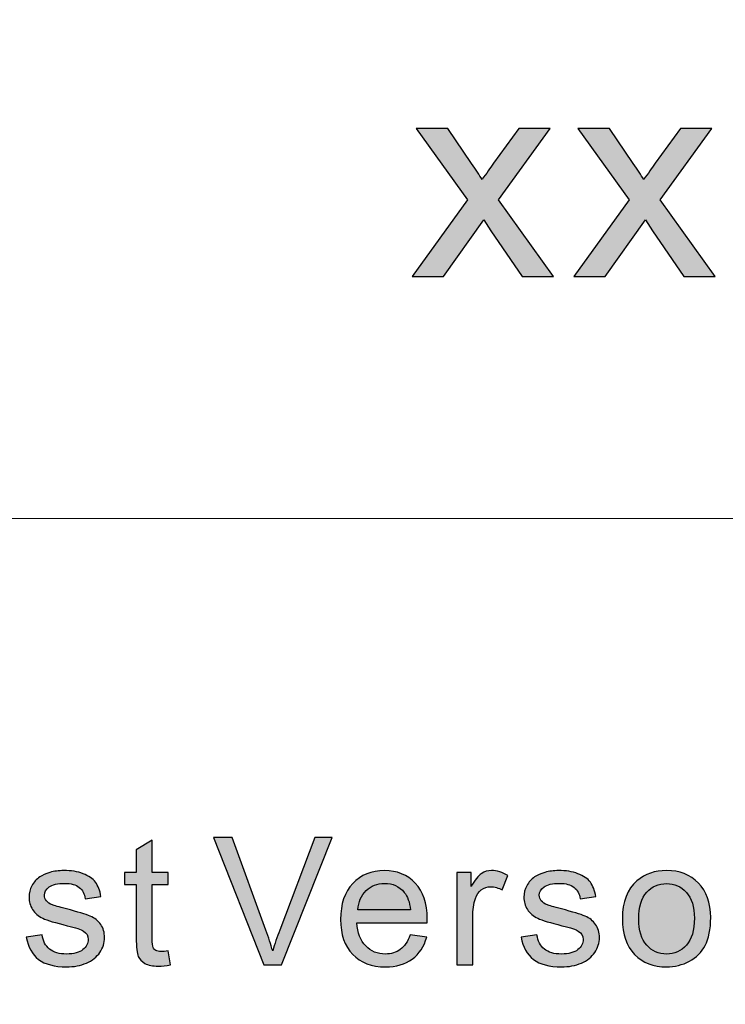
# Model space of a CAD drawing. Header units: millimetres. Extents: x -296 to 295, y -209 to 209.
# Tile 101 of 146: x 90 to 99, y -184 to -171. Entities that reach past the tile are written whole.
import ezdxf

# ---------------------------------------------------------------- set-up
doc = ezdxf.new("R2010")
doc.units = ezdxf.units.MM
doc.header["$MEASUREMENT"] = 0
doc.layers.add('layer 1', color=7, linetype='Continuous')

msp = doc.modelspace()

# ---------------------------------------------------------------- hatches: boundary and pattern name
at = {"layer": 'layer 1'}
h = msp.add_hatch(color=250, dxfattribs=at)
edge = h.paths.add_edge_path()
edge.add_spline(control_points=[(95.0211, -174.2002), (95.0211, -174.2002), (95.7855, -173.1364), (95.7855, -173.1364), (95.7855, -173.1364), (95.0775, -172.1465), (95.0775, -172.1465), (95.0775, -172.1465), (95.5139, -172.1465), (95.5139, -172.1465), (95.5139, -172.1465), (95.8446, -172.6312), (95.8446, -172.6312), (95.9058, -172.7223), (95.9542, -172.7961), (95.9885, -172.8542), (96.0484, -172.7717), (96.1015, -172.6972), (96.1492, -172.6306), (96.1492, -172.6306), (96.4974, -172.1465), (96.4974, -172.1465), (96.4974, -172.1465), (96.931, -172.1465), (96.931, -172.1465), (96.931, -172.1465), (96.2191, -173.1364), (96.2191, -173.1364), (96.2191, -173.1364), (96.9774, -174.2002), (96.9774, -174.2002), (96.9774, -174.2002), (96.5458, -174.2002), (96.5458, -174.2002), (96.5458, -174.2002), (96.1129, -173.5671), (96.1129, -173.5671), (96.1129, -173.5671), (96.014, -173.4147), (96.014, -173.4147), (96.014, -173.4147), (95.4547, -174.2002), (95.4547, -174.2002), (95.4547, -174.2002), (95.0211, -174.2002), (95.0211, -174.2002)], knot_values=[0, 0, 0, 0, 0.0666667, 0.0666667, 0.0666667, 0.1333333, 0.1333333, 0.1333333, 0.2, 0.2, 0.2, 0.2666667, 0.2666667, 0.2666667, 0.3333333, 0.3333333, 0.3333333, 0.4, 0.4, 0.4, 0.4666667, 0.4666667, 0.4666667, 0.5333333, 0.5333333, 0.5333333, 0.6, 0.6, 0.6, 0.6666667, 0.6666667, 0.6666667, 0.7333333, 0.7333333, 0.7333333, 0.8, 0.8, 0.8, 0.8666667, 0.8666667, 0.8666667, 0.9333333, 0.9333333, 0.9333333, 1, 1, 1, 1], degree=3, periodic=1)
h = msp.add_hatch(color=250, dxfattribs=at)
edge = h.paths.add_edge_path()
edge.add_spline(control_points=[(97.262, -174.2002), (97.262, -174.2002), (98.0265, -173.1364), (98.0265, -173.1364), (98.0265, -173.1364), (97.3185, -172.1465), (97.3185, -172.1465), (97.3185, -172.1465), (97.7549, -172.1465), (97.7549, -172.1465), (97.7549, -172.1465), (98.0856, -172.6312), (98.0856, -172.6312), (98.1467, -172.7223), (98.1952, -172.7961), (98.2295, -172.8542), (98.2894, -172.7717), (98.3425, -172.6972), (98.3902, -172.6306), (98.3902, -172.6306), (98.7384, -172.1465), (98.7384, -172.1465), (98.7384, -172.1465), (99.172, -172.1465), (99.172, -172.1465), (99.172, -172.1465), (98.4601, -173.1364), (98.4601, -173.1364), (98.4601, -173.1364), (99.2184, -174.2002), (99.2184, -174.2002), (99.2184, -174.2002), (98.7868, -174.2002), (98.7868, -174.2002), (98.7868, -174.2002), (98.3539, -173.5671), (98.3539, -173.5671), (98.3539, -173.5671), (98.255, -173.4147), (98.255, -173.4147), (98.255, -173.4147), (97.6957, -174.2002), (97.6957, -174.2002), (97.6957, -174.2002), (97.262, -174.2002), (97.262, -174.2002)], knot_values=[0, 0, 0, 0, 0.0666667, 0.0666667, 0.0666667, 0.1333333, 0.1333333, 0.1333333, 0.2, 0.2, 0.2, 0.2666667, 0.2666667, 0.2666667, 0.3333333, 0.3333333, 0.3333333, 0.4, 0.4, 0.4, 0.4666667, 0.4666667, 0.4666667, 0.5333333, 0.5333333, 0.5333333, 0.6, 0.6, 0.6, 0.6666667, 0.6666667, 0.6666667, 0.7333333, 0.7333333, 0.7333333, 0.8, 0.8, 0.8, 0.8666667, 0.8666667, 0.8666667, 0.9333333, 0.9333333, 0.9333333, 1, 1, 1, 1], degree=3, periodic=1)
h = msp.add_hatch(color=250, dxfattribs=at)
edge = h.paths.add_edge_path()
edge.add_spline(control_points=[(91.639, -183.556), (91.639, -183.556), (91.6693, -183.7477), (91.6693, -183.7477), (91.6072, -183.7605), (91.5513, -183.7671), (91.5027, -183.7671), (91.4226, -183.7671), (91.3605, -183.7547), (91.316, -183.7296), (91.2719, -183.7045), (91.2409, -183.672), (91.2229, -183.6313), (91.2049, -183.5905), (91.196, -183.5049), (91.196, -183.3745), (91.196, -183.3745), (91.196, -182.6361), (91.196, -182.6361), (91.196, -182.6361), (91.0324, -182.6361), (91.0324, -182.6361), (91.0324, -182.6361), (91.0324, -182.4682), (91.0324, -182.4682), (91.0324, -182.4682), (91.196, -182.4682), (91.196, -182.4682), (91.196, -182.4682), (91.196, -182.1513), (91.196, -182.1513), (91.196, -182.1513), (91.4175, -182.0208), (91.4175, -182.0208), (91.4175, -182.0208), (91.4175, -182.4682), (91.4175, -182.4682), (91.4175, -182.4682), (91.639, -182.4682), (91.639, -182.4682), (91.639, -182.4682), (91.639, -182.6361), (91.639, -182.6361), (91.639, -182.6361), (91.4175, -182.6361), (91.4175, -182.6361), (91.4175, -182.6361), (91.4175, -183.3868), (91.4175, -183.3868), (91.4175, -183.4489), (91.4213, -183.4889), (91.4293, -183.5066), (91.4369, -183.5243), (91.4494, -183.5383), (91.467, -183.549), (91.4847, -183.5592), (91.5098, -183.5646), (91.5426, -183.5646), (91.5668, -183.5646), (91.5991, -183.5617), (91.639, -183.556)], knot_values=[0, 0, 0, 0, 0.05, 0.05, 0.05, 0.1, 0.1, 0.1, 0.15, 0.15, 0.15, 0.2, 0.2, 0.2, 0.25, 0.25, 0.25, 0.3, 0.3, 0.3, 0.35, 0.35, 0.35, 0.4, 0.4, 0.4, 0.45, 0.45, 0.45, 0.5, 0.5, 0.5, 0.55, 0.55, 0.55, 0.6, 0.6, 0.6, 0.65, 0.65, 0.65, 0.7, 0.7, 0.7, 0.75, 0.75, 0.75, 0.8, 0.8, 0.8, 0.85, 0.85, 0.85, 0.9, 0.9, 0.9, 0.95, 0.95, 0.95, 1, 1, 1, 1], degree=3, periodic=1)
h = msp.add_hatch(color=250, dxfattribs=at)
edge = h.paths.add_edge_path()
edge.add_spline(control_points=[(92.9626, -183.7498), (92.9626, -183.7498), (92.2662, -181.9817), (92.2662, -181.9817), (92.2662, -181.9817), (92.5246, -181.9817), (92.5246, -181.9817), (92.5246, -181.9817), (92.9928, -183.2666), (92.9928, -183.2666), (93.0302, -183.3695), (93.062, -183.4658), (93.0872, -183.556), (93.1149, -183.4592), (93.1473, -183.3629), (93.1842, -183.2666), (93.1842, -183.2666), (93.67, -181.9817), (93.67, -181.9817), (93.67, -181.9817), (93.9133, -181.9817), (93.9133, -181.9817), (93.9133, -181.9817), (93.2106, -183.7498), (93.2106, -183.7498), (93.2106, -183.7498), (92.9626, -183.7498), (92.9626, -183.7498)], knot_values=[0, 0, 0, 0, 0.1111111, 0.1111111, 0.1111111, 0.2222222, 0.2222222, 0.2222222, 0.3333333, 0.3333333, 0.3333333, 0.4444444, 0.4444444, 0.4444444, 0.5555556, 0.5555556, 0.5555556, 0.6666667, 0.6666667, 0.6666667, 0.7777778, 0.7777778, 0.7777778, 0.8888889, 0.8888889, 0.8888889, 1, 1, 1, 1], degree=3, periodic=1)
h = msp.add_hatch(color=250, dxfattribs=at)
edge = h.paths.add_edge_path()
edge.add_spline(control_points=[(89.6717, -183.367), (89.6717, -183.367), (89.8907, -183.3325), (89.8907, -183.3325), (89.9028, -183.4185), (89.9373, -183.4843), (89.9934, -183.5304), (90.0497, -183.5761), (90.1285, -183.5992), (90.2292, -183.5992), (90.3312, -183.5992), (90.4067, -183.579), (90.4562, -183.5383), (90.5053, -183.4979), (90.53, -183.4502), (90.53, -183.3954), (90.53, -183.3465), (90.5078, -183.3078), (90.4638, -183.2798), (90.4327, -183.2604), (90.3573, -183.2362), (90.2372, -183.2061), (90.0753, -183.1662), (89.9633, -183.1316), (89.9004, -183.1024), (89.8378, -183.0728), (89.7904, -183.0324), (89.7581, -182.9806), (89.7258, -182.9291), (89.7094, -182.8719), (89.7094, -182.8094), (89.7094, -182.7522), (89.7229, -182.6995), (89.7493, -182.6509), (89.7761, -182.6024), (89.8122, -182.562), (89.858, -182.5299), (89.8923, -182.5052), (89.9393, -182.4842), (89.9985, -182.4669), (90.0581, -182.4497), (90.1215, -182.441), (90.1894, -182.441), (90.2917, -182.441), (90.3815, -182.4554), (90.4588, -182.4846), (90.5364, -182.5135), (90.5934, -182.553), (90.6303, -182.6024), (90.6668, -182.6522), (90.6924, -182.7184), (90.7063, -182.8016), (90.7063, -182.8016), (90.4898, -182.8312), (90.4898, -182.8312), (90.4801, -182.7645), (90.4516, -182.7122), (90.4047, -182.6748), (90.3577, -182.6373), (90.2913, -182.6188), (90.2054, -182.6188), (90.1042, -182.6188), (90.0317, -182.6353), (89.9884, -182.6682), (89.9452, -182.7011), (89.9234, -182.7398), (89.9234, -182.7839), (89.9234, -182.8118), (89.9322, -182.8374), (89.9502, -182.86), (89.9683, -182.883), (89.9964, -182.9024), (90.035, -182.9176), (90.0573, -182.9258), (90.1219, -182.9444), (90.23, -182.9732), (90.3861, -183.0139), (90.4953, -183.0477), (90.5574, -183.0736), (90.6194, -183.0995), (90.6681, -183.1378), (90.7033, -183.1872), (90.739, -183.237), (90.7566, -183.2987), (90.7566, -183.3728), (90.7566, -183.4448), (90.7352, -183.5127), (90.692, -183.5765), (90.6488, -183.6403), (90.5867, -183.6897), (90.5057, -183.7247), (90.4243, -183.7597), (90.3325, -183.777), (90.23, -183.777), (90.0606, -183.777), (89.931, -183.7424), (89.842, -183.6737), (89.7531, -183.6045), (89.6964, -183.5024), (89.6717, -183.367)], knot_values=[0, 0, 0, 0, 0.030303, 0.030303, 0.030303, 0.0606061, 0.0606061, 0.0606061, 0.0909091, 0.0909091, 0.0909091, 0.1212121, 0.1212121, 0.1212121, 0.1515152, 0.1515152, 0.1515152, 0.1818182, 0.1818182, 0.1818182, 0.2121212, 0.2121212, 0.2121212, 0.2424242, 0.2424242, 0.2424242, 0.2727273, 0.2727273, 0.2727273, 0.3030303, 0.3030303, 0.3030303, 0.3333333, 0.3333333, 0.3333333, 0.3636364, 0.3636364, 0.3636364, 0.3939394, 0.3939394, 0.3939394, 0.4242424, 0.4242424, 0.4242424, 0.4545455, 0.4545455, 0.4545455, 0.4848485, 0.4848485, 0.4848485, 0.5151515, 0.5151515, 0.5151515, 0.5454545, 0.5454545, 0.5454545, 0.5757576, 0.5757576, 0.5757576, 0.6060606, 0.6060606, 0.6060606, 0.6363636, 0.6363636, 0.6363636, 0.6666667, 0.6666667, 0.6666667, 0.6969697, 0.6969697, 0.6969697, 0.7272727, 0.7272727, 0.7272727, 0.7575758, 0.7575758, 0.7575758, 0.7878788, 0.7878788, 0.7878788, 0.8181818, 0.8181818, 0.8181818, 0.8484848, 0.8484848, 0.8484848, 0.8787879, 0.8787879, 0.8787879, 0.9090909, 0.9090909, 0.9090909, 0.9393939, 0.9393939, 0.9393939, 0.969697, 0.969697, 0.969697, 1, 1, 1, 1], degree=3, periodic=1)
h = msp.add_hatch(color=250, dxfattribs=at)
edge = h.paths.add_edge_path()
edge.add_spline(control_points=[(94.9925, -183.3349), (94.9925, -183.3349), (95.2217, -183.3646), (95.2217, -183.3646), (95.186, -183.495), (95.1192, -183.5967), (95.022, -183.6687), (94.9246, -183.7407), (94.8005, -183.777), (94.649, -183.777), (94.4585, -183.777), (94.3075, -183.7193), (94.1959, -183.6041), (94.0843, -183.4893), (94.0285, -183.3275), (94.0285, -183.1197), (94.0285, -182.9049), (94.0847, -182.7378), (94.1975, -182.6192), (94.3104, -182.5003), (94.4568, -182.441), (94.6368, -182.441), (94.8109, -182.441), (94.9532, -182.499), (95.0635, -182.6155), (95.1738, -182.732), (95.2292, -182.8958), (95.2292, -183.1069), (95.2292, -183.1197), (95.2288, -183.139), (95.2279, -183.1646), (95.2279, -183.1646), (94.255, -183.1646), (94.255, -183.1646), (94.2634, -183.3049), (94.3037, -183.4127), (94.3767, -183.4872), (94.4493, -183.5617), (94.5403, -183.5992), (94.649, -183.5992), (94.7299, -183.5992), (94.7991, -183.5782), (94.8562, -183.5362), (94.9137, -183.4942), (94.959, -183.4271), (94.9925, -183.3349)], knot_values=[0, 0, 0, 0, 0.0666667, 0.0666667, 0.0666667, 0.1333333, 0.1333333, 0.1333333, 0.2, 0.2, 0.2, 0.2666667, 0.2666667, 0.2666667, 0.3333333, 0.3333333, 0.3333333, 0.4, 0.4, 0.4, 0.4666667, 0.4666667, 0.4666667, 0.5333333, 0.5333333, 0.5333333, 0.6, 0.6, 0.6, 0.6666667, 0.6666667, 0.6666667, 0.7333333, 0.7333333, 0.7333333, 0.8, 0.8, 0.8, 0.8666667, 0.8666667, 0.8666667, 0.9333333, 0.9333333, 0.9333333, 1, 1, 1, 1], degree=3, periodic=1)
h = msp.add_hatch(color=250, dxfattribs=at)
edge = h.paths.add_edge_path()
edge.add_spline(control_points=[(95.6388, -183.7498), (95.6388, -183.7498), (95.6388, -182.4682), (95.6388, -182.4682), (95.6388, -182.4682), (95.8377, -182.4682), (95.8377, -182.4682), (95.8377, -182.4682), (95.8377, -182.6645), (95.8377, -182.6645), (95.8884, -182.5735), (95.9354, -182.5135), (95.9786, -182.4846), (96.0219, -182.4554), (96.0693, -182.441), (96.1209, -182.441), (96.1956, -182.441), (96.2715, -182.4641), (96.3487, -182.5097), (96.3487, -182.5097), (96.2698, -182.7102), (96.2698, -182.7102), (96.2161, -182.6805), (96.1623, -182.6657), (96.1087, -182.6657), (96.0604, -182.6657), (96.0172, -182.6801), (95.9791, -182.7085), (95.9408, -182.7369), (95.9136, -182.7764), (95.8972, -182.8271), (95.8725, -182.904), (95.8603, -182.9884), (95.8603, -183.0802), (95.8603, -183.0802), (95.8603, -183.7498), (95.8603, -183.7498), (95.8603, -183.7498), (95.6388, -183.7498), (95.6388, -183.7498)], knot_values=[0, 0, 0, 0, 0.0769231, 0.0769231, 0.0769231, 0.1538462, 0.1538462, 0.1538462, 0.2307692, 0.2307692, 0.2307692, 0.3076923, 0.3076923, 0.3076923, 0.3846154, 0.3846154, 0.3846154, 0.4615385, 0.4615385, 0.4615385, 0.5384615, 0.5384615, 0.5384615, 0.6153846, 0.6153846, 0.6153846, 0.6923077, 0.6923077, 0.6923077, 0.7692308, 0.7692308, 0.7692308, 0.8461538, 0.8461538, 0.8461538, 0.9230769, 0.9230769, 0.9230769, 1, 1, 1, 1], degree=3, periodic=1)
h = msp.add_hatch(color=250, dxfattribs=at)
edge = h.paths.add_edge_path()
edge.add_spline(control_points=[(96.5314, -183.367), (96.5314, -183.367), (96.7503, -183.3325), (96.7503, -183.3325), (96.7624, -183.4185), (96.7969, -183.4843), (96.8531, -183.5304), (96.9093, -183.5761), (96.9881, -183.5992), (97.0888, -183.5992), (97.1908, -183.5992), (97.2663, -183.579), (97.3159, -183.5383), (97.3649, -183.4979), (97.3897, -183.4502), (97.3897, -183.3954), (97.3897, -183.3465), (97.3674, -183.3078), (97.3234, -183.2798), (97.2923, -183.2604), (97.2169, -183.2362), (97.0968, -183.2061), (96.9349, -183.1662), (96.8229, -183.1316), (96.76, -183.1024), (96.6974, -183.0728), (96.65, -183.0324), (96.6177, -182.9806), (96.5854, -182.9291), (96.5691, -182.8719), (96.5691, -182.8094), (96.5691, -182.7522), (96.5825, -182.6995), (96.6089, -182.6509), (96.6357, -182.6024), (96.6718, -182.562), (96.7176, -182.5299), (96.7519, -182.5052), (96.7989, -182.4842), (96.8582, -182.4669), (96.9177, -182.4497), (96.9811, -182.441), (97.049, -182.441), (97.1513, -182.441), (97.2411, -182.4554), (97.3184, -182.4846), (97.396, -182.5135), (97.4531, -182.553), (97.49, -182.6024), (97.5265, -182.6522), (97.552, -182.7184), (97.5659, -182.8016), (97.5659, -182.8016), (97.3494, -182.8312), (97.3494, -182.8312), (97.3397, -182.7645), (97.3113, -182.7122), (97.2643, -182.6748), (97.2173, -182.6373), (97.1509, -182.6188), (97.065, -182.6188), (96.9639, -182.6188), (96.8913, -182.6353), (96.8481, -182.6682), (96.8048, -182.7011), (96.783, -182.7398), (96.783, -182.7839), (96.783, -182.8118), (96.7918, -182.8374), (96.8098, -182.86), (96.8279, -182.883), (96.856, -182.9024), (96.8947, -182.9176), (96.9169, -182.9258), (96.9815, -182.9444), (97.0897, -182.9732), (97.2457, -183.0139), (97.3549, -183.0477), (97.417, -183.0736), (97.4791, -183.0995), (97.5277, -183.1378), (97.5629, -183.1872), (97.5986, -183.237), (97.6163, -183.2987), (97.6163, -183.3728), (97.6163, -183.4448), (97.5949, -183.5127), (97.5516, -183.5765), (97.5084, -183.6403), (97.4463, -183.6897), (97.3653, -183.7247), (97.2839, -183.7597), (97.1921, -183.777), (97.0897, -183.777), (96.9202, -183.777), (96.7906, -183.7424), (96.7016, -183.6737), (96.6127, -183.6045), (96.556, -183.5024), (96.5314, -183.367)], knot_values=[0, 0, 0, 0, 0.030303, 0.030303, 0.030303, 0.0606061, 0.0606061, 0.0606061, 0.0909091, 0.0909091, 0.0909091, 0.1212121, 0.1212121, 0.1212121, 0.1515152, 0.1515152, 0.1515152, 0.1818182, 0.1818182, 0.1818182, 0.2121212, 0.2121212, 0.2121212, 0.2424242, 0.2424242, 0.2424242, 0.2727273, 0.2727273, 0.2727273, 0.3030303, 0.3030303, 0.3030303, 0.3333333, 0.3333333, 0.3333333, 0.3636364, 0.3636364, 0.3636364, 0.3939394, 0.3939394, 0.3939394, 0.4242424, 0.4242424, 0.4242424, 0.4545455, 0.4545455, 0.4545455, 0.4848485, 0.4848485, 0.4848485, 0.5151515, 0.5151515, 0.5151515, 0.5454545, 0.5454545, 0.5454545, 0.5757576, 0.5757576, 0.5757576, 0.6060606, 0.6060606, 0.6060606, 0.6363636, 0.6363636, 0.6363636, 0.6666667, 0.6666667, 0.6666667, 0.6969697, 0.6969697, 0.6969697, 0.7272727, 0.7272727, 0.7272727, 0.7575758, 0.7575758, 0.7575758, 0.7878788, 0.7878788, 0.7878788, 0.8181818, 0.8181818, 0.8181818, 0.8484848, 0.8484848, 0.8484848, 0.8787879, 0.8787879, 0.8787879, 0.9090909, 0.9090909, 0.9090909, 0.9393939, 0.9393939, 0.9393939, 0.969697, 0.969697, 0.969697, 1, 1, 1, 1], degree=3, periodic=1)
h = msp.add_hatch(color=250, dxfattribs=at)
edge = h.paths.add_edge_path()
edge.add_spline(control_points=[(97.9348, -183.109), (97.9348, -182.8723), (98.0019, -182.697), (98.1366, -182.583), (98.2486, -182.4883), (98.3858, -182.441), (98.5474, -182.441), (98.7265, -182.441), (98.8733, -182.4986), (98.9874, -182.6139), (99.1011, -182.7287), (99.1582, -182.888), (99.1582, -183.0909), (99.1582, -183.2555), (99.133, -183.3847), (99.0826, -183.479), (99.0323, -183.5732), (98.9589, -183.6465), (98.8624, -183.6988), (98.7663, -183.751), (98.661, -183.777), (98.5474, -183.777), (98.3644, -183.777), (98.2168, -183.7198), (98.1039, -183.6049), (97.991, -183.4901), (97.9348, -183.3247), (97.9348, -183.109)], knot_values=[0, 0, 0, 0, 0.1111111, 0.1111111, 0.1111111, 0.2222222, 0.2222222, 0.2222222, 0.3333333, 0.3333333, 0.3333333, 0.4444444, 0.4444444, 0.4444444, 0.5555556, 0.5555556, 0.5555556, 0.6666667, 0.6666667, 0.6666667, 0.7777778, 0.7777778, 0.7777778, 0.8888889, 0.8888889, 0.8888889, 1, 1, 1, 1], degree=3, periodic=1)
h = msp.add_hatch(color=250, dxfattribs=at)
edge = h.paths.add_edge_path()
edge.add_spline(control_points=[(94.2676, -182.9868), (94.2676, -182.9868), (94.9951, -182.9868), (94.9951, -182.9868), (94.9855, -182.8789), (94.9573, -182.7983), (94.9116, -182.7443), (94.8415, -182.6608), (94.7501, -182.6188), (94.6381, -182.6188), (94.5366, -182.6188), (94.4513, -182.6522), (94.3821, -182.7188), (94.3133, -182.7855), (94.2752, -182.8748), (94.2676, -182.9868)], knot_values=[0, 0, 0, 0, 0.2, 0.2, 0.2, 0.4, 0.4, 0.4, 0.6, 0.6, 0.6, 0.8, 0.8, 0.8, 1, 1, 1, 1], degree=3, periodic=1)
h = msp.add_hatch(color=250, dxfattribs=at)
edge = h.paths.add_edge_path()
edge.add_spline(control_points=[(98.1613, -183.1094), (98.1613, -183.2732), (98.1978, -183.3959), (98.2709, -183.4769), (98.3443, -183.5584), (98.4361, -183.5992), (98.5474, -183.5992), (98.6572, -183.5992), (98.7487, -183.5584), (98.8222, -183.4765), (98.8952, -183.3946), (98.9317, -183.2699), (98.9317, -183.1024), (98.9317, -182.9444), (98.8948, -182.8246), (98.8213, -182.7435), (98.7479, -182.662), (98.6564, -182.6213), (98.5474, -182.6213), (98.4361, -182.6213), (98.3443, -182.6616), (98.2709, -182.7427), (98.1978, -182.8238), (98.1613, -182.946), (98.1613, -183.1094)], knot_values=[0, 0, 0, 0, 0.125, 0.125, 0.125, 0.25, 0.25, 0.25, 0.375, 0.375, 0.375, 0.5, 0.5, 0.5, 0.625, 0.625, 0.625, 0.75, 0.75, 0.75, 0.875, 0.875, 0.875, 1, 1, 1, 1], degree=3, periodic=1)

# ---------------------------------------------------------------- linework, layer by layer
at = {"layer": 'layer 1', "color": 1, "lineweight": 0}
msp.add_open_spline([(295.3283, 209.2747), (295.3283, 209.2747), (295.3283, -208.9236), (295.3283, -208.9236), (295.3283, -208.9236), (-296.1944, -208.9236), (-296.1944, -208.9236), (-296.1944, -208.9236), (-296.1944, 209.2747), (-296.1944, 209.2747), (-296.1944, 209.2747), (295.3283, 209.2747), (295.3283, 209.2747)], degree=3, knots=[0, 0, 0, 0, 0.25, 0.25, 0.25, 0.5, 0.5, 0.5, 0.75, 0.75, 0.75, 1, 1, 1, 1], dxfattribs=at)
at = {"layer": 'layer 1', "color": 5, "lineweight": 0}
msp.add_open_spline([(-281.2487, 194.7284), (-281.2487, 194.7284), (-281.2487, -197.0649), (-281.2487, -197.0649), (-281.2487, -197.0649), (283.3586, -197.0649), (283.3586, -197.0649)], degree=3, knots=[0, 0, 0, 0, 0.5, 0.5, 0.5, 1, 1, 1, 1], dxfattribs=at)
at = {"layer": 'layer 1', "color": 250}
for points, knots in [([(95.0211, -174.2002), (95.0211, -174.2002), (95.7855, -173.1364), (95.7855, -173.1364), (95.7855, -173.1364), (95.0775, -172.1465), (95.0775, -172.1465), (95.0775, -172.1465), (95.5139, -172.1465), (95.5139, -172.1465), (95.5139, -172.1465), (95.8446, -172.6312), (95.8446, -172.6312), (95.9058, -172.7223), (95.9542, -172.7961), (95.9885, -172.8542), (96.0484, -172.7717), (96.1015, -172.6972), (96.1492, -172.6306), (96.1492, -172.6306), (96.4974, -172.1465), (96.4974, -172.1465), (96.4974, -172.1465), (96.931, -172.1465), (96.931, -172.1465), (96.931, -172.1465), (96.2191, -173.1364), (96.2191, -173.1364), (96.2191, -173.1364), (96.9774, -174.2002), (96.9774, -174.2002), (96.9774, -174.2002), (96.5458, -174.2002), (96.5458, -174.2002), (96.5458, -174.2002), (96.1129, -173.5671), (96.1129, -173.5671), (96.1129, -173.5671), (96.014, -173.4147), (96.014, -173.4147), (96.014, -173.4147), (95.4547, -174.2002), (95.4547, -174.2002), (95.4547, -174.2002), (95.0211, -174.2002), (95.0211, -174.2002)], [0, 0, 0, 0, 0.0666667, 0.0666667, 0.0666667, 0.1333333, 0.1333333, 0.1333333, 0.2, 0.2, 0.2, 0.2666667, 0.2666667, 0.2666667, 0.3333333, 0.3333333, 0.3333333, 0.4, 0.4, 0.4, 0.4666667, 0.4666667, 0.4666667, 0.5333333, 0.5333333, 0.5333333, 0.6, 0.6, 0.6, 0.6666667, 0.6666667, 0.6666667, 0.7333333, 0.7333333, 0.7333333, 0.8, 0.8, 0.8, 0.8666667, 0.8666667, 0.8666667, 0.9333333, 0.9333333, 0.9333333, 1, 1, 1, 1]), ([(97.262, -174.2002), (97.262, -174.2002), (98.0265, -173.1364), (98.0265, -173.1364), (98.0265, -173.1364), (97.3185, -172.1465), (97.3185, -172.1465), (97.3185, -172.1465), (97.7549, -172.1465), (97.7549, -172.1465), (97.7549, -172.1465), (98.0856, -172.6312), (98.0856, -172.6312), (98.1467, -172.7223), (98.1952, -172.7961), (98.2295, -172.8542), (98.2894, -172.7717), (98.3425, -172.6972), (98.3902, -172.6306), (98.3902, -172.6306), (98.7384, -172.1465), (98.7384, -172.1465), (98.7384, -172.1465), (99.172, -172.1465), (99.172, -172.1465), (99.172, -172.1465), (98.4601, -173.1364), (98.4601, -173.1364), (98.4601, -173.1364), (99.2184, -174.2002), (99.2184, -174.2002), (99.2184, -174.2002), (98.7868, -174.2002), (98.7868, -174.2002), (98.7868, -174.2002), (98.3539, -173.5671), (98.3539, -173.5671), (98.3539, -173.5671), (98.255, -173.4147), (98.255, -173.4147), (98.255, -173.4147), (97.6957, -174.2002), (97.6957, -174.2002), (97.6957, -174.2002), (97.262, -174.2002), (97.262, -174.2002)], [0, 0, 0, 0, 0.0666667, 0.0666667, 0.0666667, 0.1333333, 0.1333333, 0.1333333, 0.2, 0.2, 0.2, 0.2666667, 0.2666667, 0.2666667, 0.3333333, 0.3333333, 0.3333333, 0.4, 0.4, 0.4, 0.4666667, 0.4666667, 0.4666667, 0.5333333, 0.5333333, 0.5333333, 0.6, 0.6, 0.6, 0.6666667, 0.6666667, 0.6666667, 0.7333333, 0.7333333, 0.7333333, 0.8, 0.8, 0.8, 0.8666667, 0.8666667, 0.8666667, 0.9333333, 0.9333333, 0.9333333, 1, 1, 1, 1]), ([(91.639, -183.556), (91.639, -183.556), (91.6693, -183.7477), (91.6693, -183.7477), (91.6072, -183.7605), (91.5513, -183.7671), (91.5027, -183.7671), (91.4226, -183.7671), (91.3605, -183.7547), (91.316, -183.7296), (91.2719, -183.7045), (91.2409, -183.672), (91.2229, -183.6313), (91.2049, -183.5905), (91.196, -183.5049), (91.196, -183.3745), (91.196, -183.3745), (91.196, -182.6361), (91.196, -182.6361), (91.196, -182.6361), (91.0324, -182.6361), (91.0324, -182.6361), (91.0324, -182.6361), (91.0324, -182.4682), (91.0324, -182.4682), (91.0324, -182.4682), (91.196, -182.4682), (91.196, -182.4682), (91.196, -182.4682), (91.196, -182.1513), (91.196, -182.1513), (91.196, -182.1513), (91.4175, -182.0208), (91.4175, -182.0208), (91.4175, -182.0208), (91.4175, -182.4682), (91.4175, -182.4682), (91.4175, -182.4682), (91.639, -182.4682), (91.639, -182.4682), (91.639, -182.4682), (91.639, -182.6361), (91.639, -182.6361), (91.639, -182.6361), (91.4175, -182.6361), (91.4175, -182.6361), (91.4175, -182.6361), (91.4175, -183.3868), (91.4175, -183.3868), (91.4175, -183.4489), (91.4213, -183.4889), (91.4293, -183.5066), (91.4369, -183.5243), (91.4494, -183.5383), (91.467, -183.549), (91.4847, -183.5592), (91.5098, -183.5646), (91.5426, -183.5646), (91.5668, -183.5646), (91.5991, -183.5617), (91.639, -183.556)], [0, 0, 0, 0, 0.05, 0.05, 0.05, 0.1, 0.1, 0.1, 0.15, 0.15, 0.15, 0.2, 0.2, 0.2, 0.25, 0.25, 0.25, 0.3, 0.3, 0.3, 0.35, 0.35, 0.35, 0.4, 0.4, 0.4, 0.45, 0.45, 0.45, 0.5, 0.5, 0.5, 0.55, 0.55, 0.55, 0.6, 0.6, 0.6, 0.65, 0.65, 0.65, 0.7, 0.7, 0.7, 0.75, 0.75, 0.75, 0.8, 0.8, 0.8, 0.85, 0.85, 0.85, 0.9, 0.9, 0.9, 0.95, 0.95, 0.95, 1, 1, 1, 1]), ([(92.9626, -183.7498), (92.9626, -183.7498), (92.2662, -181.9817), (92.2662, -181.9817), (92.2662, -181.9817), (92.5246, -181.9817), (92.5246, -181.9817), (92.5246, -181.9817), (92.9928, -183.2666), (92.9928, -183.2666), (93.0302, -183.3695), (93.062, -183.4658), (93.0872, -183.556), (93.1149, -183.4592), (93.1473, -183.3629), (93.1842, -183.2666), (93.1842, -183.2666), (93.67, -181.9817), (93.67, -181.9817), (93.67, -181.9817), (93.9133, -181.9817), (93.9133, -181.9817), (93.9133, -181.9817), (93.2106, -183.7498), (93.2106, -183.7498), (93.2106, -183.7498), (92.9626, -183.7498), (92.9626, -183.7498)], [0, 0, 0, 0, 0.1111111, 0.1111111, 0.1111111, 0.2222222, 0.2222222, 0.2222222, 0.3333333, 0.3333333, 0.3333333, 0.4444444, 0.4444444, 0.4444444, 0.5555556, 0.5555556, 0.5555556, 0.6666667, 0.6666667, 0.6666667, 0.7777778, 0.7777778, 0.7777778, 0.8888889, 0.8888889, 0.8888889, 1, 1, 1, 1]), ([(89.6717, -183.367), (89.6717, -183.367), (89.8907, -183.3325), (89.8907, -183.3325), (89.9028, -183.4185), (89.9373, -183.4843), (89.9934, -183.5304), (90.0497, -183.5761), (90.1285, -183.5992), (90.2292, -183.5992), (90.3312, -183.5992), (90.4067, -183.579), (90.4562, -183.5383), (90.5053, -183.4979), (90.53, -183.4502), (90.53, -183.3954), (90.53, -183.3465), (90.5078, -183.3078), (90.4638, -183.2798), (90.4327, -183.2604), (90.3573, -183.2362), (90.2372, -183.2061), (90.0753, -183.1662), (89.9633, -183.1316), (89.9004, -183.1024), (89.8378, -183.0728), (89.7904, -183.0324), (89.7581, -182.9806), (89.7258, -182.9291), (89.7094, -182.8719), (89.7094, -182.8094), (89.7094, -182.7522), (89.7229, -182.6995), (89.7493, -182.6509), (89.7761, -182.6024), (89.8122, -182.562), (89.858, -182.5299), (89.8923, -182.5052), (89.9393, -182.4842), (89.9985, -182.4669), (90.0581, -182.4497), (90.1215, -182.441), (90.1894, -182.441), (90.2917, -182.441), (90.3815, -182.4554), (90.4588, -182.4846), (90.5364, -182.5135), (90.5934, -182.553), (90.6303, -182.6024), (90.6668, -182.6522), (90.6924, -182.7184), (90.7063, -182.8016), (90.7063, -182.8016), (90.4898, -182.8312), (90.4898, -182.8312), (90.4801, -182.7645), (90.4516, -182.7122), (90.4047, -182.6748), (90.3577, -182.6373), (90.2913, -182.6188), (90.2054, -182.6188), (90.1042, -182.6188), (90.0317, -182.6353), (89.9884, -182.6682), (89.9452, -182.7011), (89.9234, -182.7398), (89.9234, -182.7839), (89.9234, -182.8118), (89.9322, -182.8374), (89.9502, -182.86), (89.9683, -182.883), (89.9964, -182.9024), (90.035, -182.9176), (90.0573, -182.9258), (90.1219, -182.9444), (90.23, -182.9732), (90.3861, -183.0139), (90.4953, -183.0477), (90.5574, -183.0736), (90.6194, -183.0995), (90.6681, -183.1378), (90.7033, -183.1872), (90.739, -183.237), (90.7566, -183.2987), (90.7566, -183.3728), (90.7566, -183.4448), (90.7352, -183.5127), (90.692, -183.5765), (90.6488, -183.6403), (90.5867, -183.6897), (90.5057, -183.7247), (90.4243, -183.7597), (90.3325, -183.777), (90.23, -183.777), (90.0606, -183.777), (89.931, -183.7424), (89.842, -183.6737), (89.7531, -183.6045), (89.6964, -183.5024), (89.6717, -183.367)], [0, 0, 0, 0, 0.030303, 0.030303, 0.030303, 0.0606061, 0.0606061, 0.0606061, 0.0909091, 0.0909091, 0.0909091, 0.1212121, 0.1212121, 0.1212121, 0.1515152, 0.1515152, 0.1515152, 0.1818182, 0.1818182, 0.1818182, 0.2121212, 0.2121212, 0.2121212, 0.2424242, 0.2424242, 0.2424242, 0.2727273, 0.2727273, 0.2727273, 0.3030303, 0.3030303, 0.3030303, 0.3333333, 0.3333333, 0.3333333, 0.3636364, 0.3636364, 0.3636364, 0.3939394, 0.3939394, 0.3939394, 0.4242424, 0.4242424, 0.4242424, 0.4545455, 0.4545455, 0.4545455, 0.4848485, 0.4848485, 0.4848485, 0.5151515, 0.5151515, 0.5151515, 0.5454545, 0.5454545, 0.5454545, 0.5757576, 0.5757576, 0.5757576, 0.6060606, 0.6060606, 0.6060606, 0.6363636, 0.6363636, 0.6363636, 0.6666667, 0.6666667, 0.6666667, 0.6969697, 0.6969697, 0.6969697, 0.7272727, 0.7272727, 0.7272727, 0.7575758, 0.7575758, 0.7575758, 0.7878788, 0.7878788, 0.7878788, 0.8181818, 0.8181818, 0.8181818, 0.8484848, 0.8484848, 0.8484848, 0.8787879, 0.8787879, 0.8787879, 0.9090909, 0.9090909, 0.9090909, 0.9393939, 0.9393939, 0.9393939, 0.969697, 0.969697, 0.969697, 1, 1, 1, 1]), ([(94.9925, -183.3349), (94.9925, -183.3349), (95.2217, -183.3646), (95.2217, -183.3646), (95.186, -183.495), (95.1192, -183.5967), (95.022, -183.6687), (94.9246, -183.7407), (94.8005, -183.777), (94.649, -183.777), (94.4585, -183.777), (94.3075, -183.7193), (94.1959, -183.6041), (94.0843, -183.4893), (94.0285, -183.3275), (94.0285, -183.1197), (94.0285, -182.9049), (94.0847, -182.7378), (94.1975, -182.6192), (94.3104, -182.5003), (94.4568, -182.441), (94.6368, -182.441), (94.8109, -182.441), (94.9532, -182.499), (95.0635, -182.6155), (95.1738, -182.732), (95.2292, -182.8958), (95.2292, -183.1069), (95.2292, -183.1197), (95.2288, -183.139), (95.2279, -183.1646), (95.2279, -183.1646), (94.255, -183.1646), (94.255, -183.1646), (94.2634, -183.3049), (94.3037, -183.4127), (94.3767, -183.4872), (94.4493, -183.5617), (94.5403, -183.5992), (94.649, -183.5992), (94.7299, -183.5992), (94.7991, -183.5782), (94.8562, -183.5362), (94.9137, -183.4942), (94.959, -183.4271), (94.9925, -183.3349)], [0, 0, 0, 0, 0.0666667, 0.0666667, 0.0666667, 0.1333333, 0.1333333, 0.1333333, 0.2, 0.2, 0.2, 0.2666667, 0.2666667, 0.2666667, 0.3333333, 0.3333333, 0.3333333, 0.4, 0.4, 0.4, 0.4666667, 0.4666667, 0.4666667, 0.5333333, 0.5333333, 0.5333333, 0.6, 0.6, 0.6, 0.6666667, 0.6666667, 0.6666667, 0.7333333, 0.7333333, 0.7333333, 0.8, 0.8, 0.8, 0.8666667, 0.8666667, 0.8666667, 0.9333333, 0.9333333, 0.9333333, 1, 1, 1, 1]), ([(95.6388, -183.7498), (95.6388, -183.7498), (95.6388, -182.4682), (95.6388, -182.4682), (95.6388, -182.4682), (95.8377, -182.4682), (95.8377, -182.4682), (95.8377, -182.4682), (95.8377, -182.6645), (95.8377, -182.6645), (95.8884, -182.5735), (95.9354, -182.5135), (95.9786, -182.4846), (96.0219, -182.4554), (96.0693, -182.441), (96.1209, -182.441), (96.1956, -182.441), (96.2715, -182.4641), (96.3487, -182.5097), (96.3487, -182.5097), (96.2698, -182.7102), (96.2698, -182.7102), (96.2161, -182.6805), (96.1623, -182.6657), (96.1087, -182.6657), (96.0604, -182.6657), (96.0172, -182.6801), (95.9791, -182.7085), (95.9408, -182.7369), (95.9136, -182.7764), (95.8972, -182.8271), (95.8725, -182.904), (95.8603, -182.9884), (95.8603, -183.0802), (95.8603, -183.0802), (95.8603, -183.7498), (95.8603, -183.7498), (95.8603, -183.7498), (95.6388, -183.7498), (95.6388, -183.7498)], [0, 0, 0, 0, 0.0769231, 0.0769231, 0.0769231, 0.1538462, 0.1538462, 0.1538462, 0.2307692, 0.2307692, 0.2307692, 0.3076923, 0.3076923, 0.3076923, 0.3846154, 0.3846154, 0.3846154, 0.4615385, 0.4615385, 0.4615385, 0.5384615, 0.5384615, 0.5384615, 0.6153846, 0.6153846, 0.6153846, 0.6923077, 0.6923077, 0.6923077, 0.7692308, 0.7692308, 0.7692308, 0.8461538, 0.8461538, 0.8461538, 0.9230769, 0.9230769, 0.9230769, 1, 1, 1, 1]), ([(96.5314, -183.367), (96.5314, -183.367), (96.7503, -183.3325), (96.7503, -183.3325), (96.7624, -183.4185), (96.7969, -183.4843), (96.8531, -183.5304), (96.9093, -183.5761), (96.9881, -183.5992), (97.0888, -183.5992), (97.1908, -183.5992), (97.2663, -183.579), (97.3159, -183.5383), (97.3649, -183.4979), (97.3897, -183.4502), (97.3897, -183.3954), (97.3897, -183.3465), (97.3674, -183.3078), (97.3234, -183.2798), (97.2923, -183.2604), (97.2169, -183.2362), (97.0968, -183.2061), (96.9349, -183.1662), (96.8229, -183.1316), (96.76, -183.1024), (96.6974, -183.0728), (96.65, -183.0324), (96.6177, -182.9806), (96.5854, -182.9291), (96.5691, -182.8719), (96.5691, -182.8094), (96.5691, -182.7522), (96.5825, -182.6995), (96.6089, -182.6509), (96.6357, -182.6024), (96.6718, -182.562), (96.7176, -182.5299), (96.7519, -182.5052), (96.7989, -182.4842), (96.8582, -182.4669), (96.9177, -182.4497), (96.9811, -182.441), (97.049, -182.441), (97.1513, -182.441), (97.2411, -182.4554), (97.3184, -182.4846), (97.396, -182.5135), (97.4531, -182.553), (97.49, -182.6024), (97.5265, -182.6522), (97.552, -182.7184), (97.5659, -182.8016), (97.5659, -182.8016), (97.3494, -182.8312), (97.3494, -182.8312), (97.3397, -182.7645), (97.3113, -182.7122), (97.2643, -182.6748), (97.2173, -182.6373), (97.1509, -182.6188), (97.065, -182.6188), (96.9639, -182.6188), (96.8913, -182.6353), (96.8481, -182.6682), (96.8048, -182.7011), (96.783, -182.7398), (96.783, -182.7839), (96.783, -182.8118), (96.7918, -182.8374), (96.8098, -182.86), (96.8279, -182.883), (96.856, -182.9024), (96.8947, -182.9176), (96.9169, -182.9258), (96.9815, -182.9444), (97.0897, -182.9732), (97.2457, -183.0139), (97.3549, -183.0477), (97.417, -183.0736), (97.4791, -183.0995), (97.5277, -183.1378), (97.5629, -183.1872), (97.5986, -183.237), (97.6163, -183.2987), (97.6163, -183.3728), (97.6163, -183.4448), (97.5949, -183.5127), (97.5516, -183.5765), (97.5084, -183.6403), (97.4463, -183.6897), (97.3653, -183.7247), (97.2839, -183.7597), (97.1921, -183.777), (97.0897, -183.777), (96.9202, -183.777), (96.7906, -183.7424), (96.7016, -183.6737), (96.6127, -183.6045), (96.556, -183.5024), (96.5314, -183.367)], [0, 0, 0, 0, 0.030303, 0.030303, 0.030303, 0.0606061, 0.0606061, 0.0606061, 0.0909091, 0.0909091, 0.0909091, 0.1212121, 0.1212121, 0.1212121, 0.1515152, 0.1515152, 0.1515152, 0.1818182, 0.1818182, 0.1818182, 0.2121212, 0.2121212, 0.2121212, 0.2424242, 0.2424242, 0.2424242, 0.2727273, 0.2727273, 0.2727273, 0.3030303, 0.3030303, 0.3030303, 0.3333333, 0.3333333, 0.3333333, 0.3636364, 0.3636364, 0.3636364, 0.3939394, 0.3939394, 0.3939394, 0.4242424, 0.4242424, 0.4242424, 0.4545455, 0.4545455, 0.4545455, 0.4848485, 0.4848485, 0.4848485, 0.5151515, 0.5151515, 0.5151515, 0.5454545, 0.5454545, 0.5454545, 0.5757576, 0.5757576, 0.5757576, 0.6060606, 0.6060606, 0.6060606, 0.6363636, 0.6363636, 0.6363636, 0.6666667, 0.6666667, 0.6666667, 0.6969697, 0.6969697, 0.6969697, 0.7272727, 0.7272727, 0.7272727, 0.7575758, 0.7575758, 0.7575758, 0.7878788, 0.7878788, 0.7878788, 0.8181818, 0.8181818, 0.8181818, 0.8484848, 0.8484848, 0.8484848, 0.8787879, 0.8787879, 0.8787879, 0.9090909, 0.9090909, 0.9090909, 0.9393939, 0.9393939, 0.9393939, 0.969697, 0.969697, 0.969697, 1, 1, 1, 1]), ([(97.9348, -183.109), (97.9348, -182.8723), (98.0019, -182.697), (98.1366, -182.583), (98.2486, -182.4883), (98.3858, -182.441), (98.5474, -182.441), (98.7265, -182.441), (98.8733, -182.4986), (98.9874, -182.6139), (99.1011, -182.7287), (99.1582, -182.888), (99.1582, -183.0909), (99.1582, -183.2555), (99.133, -183.3847), (99.0826, -183.479), (99.0323, -183.5732), (98.9589, -183.6465), (98.8624, -183.6988), (98.7663, -183.751), (98.661, -183.777), (98.5474, -183.777), (98.3644, -183.777), (98.2168, -183.7198), (98.1039, -183.6049), (97.991, -183.4901), (97.9348, -183.3247), (97.9348, -183.109)], [0, 0, 0, 0, 0.1111111, 0.1111111, 0.1111111, 0.2222222, 0.2222222, 0.2222222, 0.3333333, 0.3333333, 0.3333333, 0.4444444, 0.4444444, 0.4444444, 0.5555556, 0.5555556, 0.5555556, 0.6666667, 0.6666667, 0.6666667, 0.7777778, 0.7777778, 0.7777778, 0.8888889, 0.8888889, 0.8888889, 1, 1, 1, 1]), ([(94.2676, -182.9868), (94.2676, -182.9868), (94.9951, -182.9868), (94.9951, -182.9868), (94.9855, -182.8789), (94.9573, -182.7983), (94.9116, -182.7443), (94.8415, -182.6608), (94.7501, -182.6188), (94.6381, -182.6188), (94.5366, -182.6188), (94.4513, -182.6522), (94.3821, -182.7188), (94.3133, -182.7855), (94.2752, -182.8748), (94.2676, -182.9868)], [0, 0, 0, 0, 0.2, 0.2, 0.2, 0.4, 0.4, 0.4, 0.6, 0.6, 0.6, 0.8, 0.8, 0.8, 1, 1, 1, 1]), ([(98.1613, -183.1094), (98.1613, -183.2732), (98.1978, -183.3959), (98.2709, -183.4769), (98.3443, -183.5584), (98.4361, -183.5992), (98.5474, -183.5992), (98.6572, -183.5992), (98.7487, -183.5584), (98.8222, -183.4765), (98.8952, -183.3946), (98.9317, -183.2699), (98.9317, -183.1024), (98.9317, -182.9444), (98.8948, -182.8246), (98.8213, -182.7435), (98.7479, -182.662), (98.6564, -182.6213), (98.5474, -182.6213), (98.4361, -182.6213), (98.3443, -182.6616), (98.2709, -182.7427), (98.1978, -182.8238), (98.1613, -182.946), (98.1613, -183.1094)], [0, 0, 0, 0, 0.125, 0.125, 0.125, 0.25, 0.25, 0.25, 0.375, 0.375, 0.375, 0.5, 0.5, 0.5, 0.625, 0.625, 0.625, 0.75, 0.75, 0.75, 0.875, 0.875, 0.875, 1, 1, 1, 1])]:
    msp.add_open_spline(points, degree=3, knots=knots, dxfattribs=at)
at = {"layer": 'layer 1', "lineweight": 0}
msp.add_open_spline([(76.1166, -177.5558), (76.1166, -177.5558), (191.9976, -177.5558), (191.9976, -177.5558)], degree=3, dxfattribs=at)

doc.saveas('drawing.dxf')
